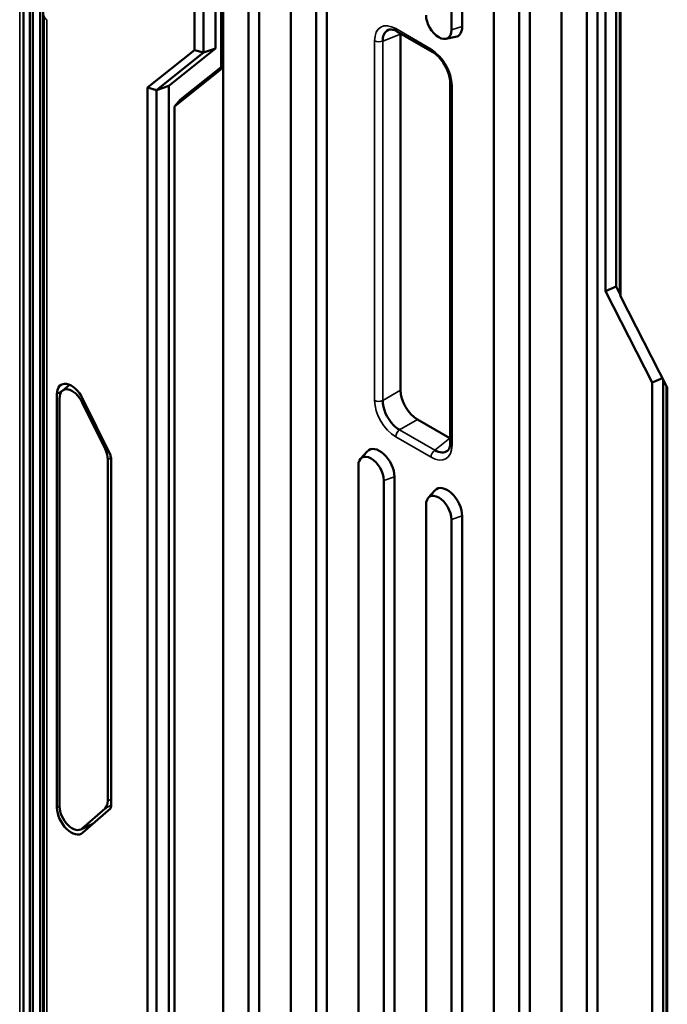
# Model space of a CAD drawing. Header units: millimetres. Extents: x 0 to 5104, y -184 to 1188.
# Tile 135 of 221: x 1390 to 1426, y 458 to 513. Entities that reach past the tile are written whole.
import ezdxf

# ---------------------------------------------------------------- set-up
doc = ezdxf.new("R2010")
doc.units = ezdxf.units.MM
doc.header["$LTSCALE"] = 2
doc.layers.add('Sichtbar (ISO)', color=7, linetype='Continuous', lineweight=50)
doc.layers.add('Sichtbar schmal (ISO)', color=7, linetype='Continuous', lineweight=35)

msp = doc.modelspace()

# ---------------------------------------------------------------- linework, layer by layer
at = {"layer": 'Sichtbar (ISO)'}
for p, q in [((1390.553, 556.312), (1390.553, 406.829)), ((1390.912, 555.593), (1390.912, 407.649)), ((1391.083, 555.252), (1391.083, 407.278)), ((1401.678, 555.364), (1401.678, 443.116)), ((1403.69, 442.498), (1403.69, 554.746)), ((1391.496, 554.423), (1391.496, 407.629)), ((1403.092, 554.547), (1403.092, 442.299)), ((1405.449, 553.186), (1405.449, 394.126)), ((1407.461, 402.917), (1407.461, 552.569)), ((1406.863, 552.37), (1406.863, 393.309)), ((1401.259, 510.936), (1401.259, 547.71)), ((1400.083, 510.847), (1400.083, 547.31)), ((1400.587, 547.397), (1400.587, 510.707)), ((1401.579, 547.416), (1401.579, 509.784)), ((1416.763, 546.654), (1416.763, 387.594)), ((1418.775, 386.977), (1418.775, 546.037)), ((1418.177, 545.838), (1418.177, 386.777)), ((1420.534, 544.477), (1420.534, 432.229)), ((1422.546, 431.612), (1422.546, 543.86)), ((1421.948, 543.661), (1421.948, 431.413)), ((1414.406, 540.939), (1414.406, 511.974)), ((1415.003, 512.173), (1415.003, 541.138)), ((1422.99, 535.055), (1422.99, 497.422)), ((1423.588, 497.674), (1423.588, 535.281)), ((1423.782, 497.315), (1423.782, 534.006)), ((1423.826, 533.602), (1423.826, 497.139)), ((1391.65, 448.977), (1391.65, 513.112)), ((1391.7, 448.654), (1391.7, 512.761)), ((1413.337, 510.755), (1411.37, 511.891)), ((1411.573, 511.745), (1411.573, 491.896)), ((1414.095, 511.477), (1414.637, 511.587)), ((1397.473, 508.763), (1400.083, 510.847)), ((1398.65, 508.852), (1401.259, 510.936)), ((1400.083, 510.847), (1400.587, 510.707)), ((1401.259, 510.936), (1400.587, 510.707)), ((1400.587, 510.707), (1397.977, 508.622)), ((1401.579, 509.784), (1398.969, 507.699)), ((1399.314, 508.097), (1401.579, 509.906)), ((1397.473, 445.301), (1397.473, 508.763)), ((1397.473, 508.763), (1397.977, 508.622)), ((1398.65, 508.852), (1397.977, 508.622)), ((1397.977, 508.622), (1397.977, 445.39)), ((1398.65, 445.704), (1398.65, 508.852)), ((1414.344, 488.977), (1414.344, 509.011)), ((1399.314, 508.097), (1398.969, 507.699)), ((1398.969, 507.699), (1398.969, 445.498)), ((1423.588, 497.674), (1422.99, 497.422)), ((1423.791, 497.276), (1423.588, 497.674)), ((1422.99, 497.422), (1425.599, 492.324)), ((1423.782, 497.315), (1423.826, 497.139)), ((1423.826, 497.139), (1426.435, 492.042)), ((1393.127, 492.199), (1392.731, 491.873)), ((1426.168, 492.564), (1425.599, 492.324)), ((1425.599, 492.324), (1425.599, 430.123)), ((1426.197, 430.269), (1426.197, 492.507)), ((1426.391, 428.986), (1426.391, 492.128)), ((1392.425, 491.686), (1392.425, 468.637)), ((1426.435, 492.042), (1426.435, 428.579)), ((1392.569, 491.442), (1392.569, 468.715)), ((1395.103, 488.629), (1393.829, 491.221)), ((1395.402, 488.287), (1393.855, 491.435)), ((1412.512, 490.27), (1414.319, 489.226)), ((1409.342, 488.076), (1409.708, 488.491)), ((1395.255, 488.035), (1395.255, 469.02)), ((1395.446, 468.88), (1395.446, 487.922)), ((1409.22, 487.689), (1409.22, 444.204)), ((1410.634, 486.873), (1410.634, 443.388)), ((1411.232, 443.587), (1411.232, 487.072)), ((1413.113, 485.899), (1413.48, 486.313)), ((1412.991, 485.512), (1412.991, 442.027)), ((1414.406, 484.695), (1414.406, 441.211)), ((1415.003, 441.41), (1415.003, 484.894)), ((1393.829, 467.481), (1395.103, 468.602)), ((1393.855, 467.237), (1395.402, 468.598)), ((1393.745, 467.426), (1394.424, 467.737))]:
    msp.add_line(p, q, dxfattribs=at)
for centre, major_axis, ratio, start_param, end_param in [((1413.698, 512.382), (0.5, -0.866), 0.57735, 3.926991, 7.068583), ((1411.536, 512.18), (-0.167, -0.289), 0.57735, 6.283165, 6.283185), ((1414.17, 512.654), (0.589, -1.021), 0.57735, 6.092564, 7.068583), ((1412.519, 511.19), (-0.672, 1.164), 0.572981, 0.754985, 0.7816), ((1413.504, 511.044), (-0.167, -0.289), 0.57735, 0, 0.00002), ((1414.678, 509.011), (-0.333, 0), 0.57735, 6.283165, 6.283185), ((1393.227, 491.223), (-0.567, 0.982), 0.57735, 4.597058, 7.068583), ((1393.277, 491.027), (0.498, -0.879), 0.572815, 1.469079, 3.932775), ((1412.519, 491.358), (0.667, -1.155), 0.581753, 3.930789, 5.493989), ((1414.312, 490.323), (0.672, -1.164), 0.572981, 5.501585, 5.528201), ((1414.678, 488.977), (-0.333, 0), 0.57735, 0, 0.00002), ((1394.547, 488.443), (-0.501, 0.866), 0.577901, 3.926261, 4.595374), ((1410.399, 487.553), (-0.589, 1.021), 0.57735, 3.926991, 6.473806), ((1409.927, 487.281), (-0.5, 0.866), 0.57735, 3.926991, 7.068583), ((1414.17, 485.376), (-0.589, 1.021), 0.57735, 3.926991, 6.473806), ((1413.698, 485.103), (-0.5, 0.866), 0.57735, 3.926991, 7.068583), ((1393.227, 468.174), (0.567, -0.982), 0.57735, 3.926991, 6.398516), ((1393.277, 468.312), (0.494, -0.872), 0.581809, 3.940872, 6.404568), ((1394.547, 469.43), (-0.502, 0.867), 0.576798, 3.256197, 3.925311), ((1394.17, 468.718), (0.602, -1.042), 0.57735, 5.64001, 5.69356)]:
    msp.add_ellipse(centre, major_axis=major_axis, ratio=ratio, start_param=start_param, end_param=end_param, dxfattribs=at)
for points, knots in [([(1410.897, 511.976), (1410.78, 511.928), (1410.688, 511.836), (1410.634, 511.704), (1410.594, 511.605), (1410.574, 511.487), (1410.577, 511.355)], [0.453954, 0.453954, 0.453954, 0.453954, 0.7664513, 0.7664513, 0.7664513, 1, 1, 1, 1]), ([(1411.37, 511.891), (1411.286, 511.939), (1411.207, 511.971), (1411.07, 512.004), (1411.011, 512.006), (1410.938, 511.995), (1410.915, 511.989), (1410.894, 511.98)], [0, 0, 0, 0, 0.0583739, 0.0583739, 0.1166718, 0.1166718, 0.1502782, 0.1502782, 0.1502782, 0.1502782]), ([(1414.344, 509.011), (1414.344, 509.108), (1414.332, 509.22), (1414.281, 509.448), (1414.243, 509.568), (1414.144, 509.811), (1414.079, 509.938), (1413.929, 510.184), (1413.84, 510.304), (1413.654, 510.514), (1413.555, 510.605), (1413.417, 510.706), (1413.377, 510.732), (1413.337, 510.755)], [0, 0, 0, 0, 0.0593463, 0.0593463, 0.1178381, 0.1178381, 0.1806184, 0.1806184, 0.2474196, 0.2474196, 0.3131259, 0.3131259, 0.3409419, 0.3409419, 0.3409419, 0.3409419]), ([(1410.577, 491.321), (1410.568, 490.88), (1410.818, 490.316), (1411.173, 489.958), (1411.281, 489.849), (1411.398, 489.759), (1411.516, 489.694)], [0, 0, 0, 0, 0.766451, 0.766451, 0.766451, 1, 1, 1, 1]), ([(1414.184, 488.521), (1414.215, 488.544), (1414.245, 488.578), (1414.292, 488.666), (1414.31, 488.714), (1414.337, 488.829), (1414.344, 488.9), (1414.344, 488.977)], [0, 0, 0, 0, 0.0588008, 0.0588008, 0.1033113, 0.1033113, 0.1503801, 0.1503801, 0.1503801, 0.1503801]), ([(1395.446, 487.922), (1395.446, 487.924), (1395.446, 487.927), (1395.446, 487.972), (1395.445, 488.015), (1395.435, 488.132), (1395.422, 488.209), (1395.402, 488.287)], [0, 0, 0, 0, 0.024434, 0.024434, 0.394315, 0.394315, 1, 1, 1, 1]), ([(1395.402, 468.598), (1395.417, 468.639), (1395.428, 468.683), (1395.445, 468.791), (1395.446, 468.843), (1395.446, 468.88)], [0.000001, 0.000001, 0.000001, 0.000001, 0.02851439, 0.02851439, 0.06496076, 0.06496076, 0.06496076, 0.06496076])]:
    msp.add_open_spline(points, degree=3, knots=knots, dxfattribs=at)
msp.add_open_spline([(1413.483, 488.559), (1413.747, 488.399), (1414.005, 488.395), (1414.182, 488.524)], degree=3, dxfattribs=at)
at = {"layer": 'Sichtbar schmal (ISO)'}
for p, q in [((1390.347, 531.918), (1390.347, 431.349)), ((1391.856, 512.543), (1391.856, 448.436)), ((1411.301, 512.044), (1413.268, 510.908)), ((1415.003, 512.173), (1414.406, 511.974)), ((1410.127, 491.332), (1410.127, 511.366)), ((1411.573, 511.745), (1410.577, 511.355)), ((1410.577, 511.355), (1410.577, 491.321)), ((1414.442, 508.875), (1414.442, 488.841)), ((1392.782, 491.914), (1392.425, 491.686)), ((1410.577, 491.321), (1411.573, 491.896)), ((1393.922, 491.298), (1393.829, 491.221)), ((1412.512, 490.27), (1411.516, 489.694)), ((1411.516, 489.694), (1413.483, 488.559)), ((1413.268, 488.163), (1411.301, 489.299)), ((1413.483, 488.559), (1414.319, 489.226)), ((1395.103, 488.629), (1395.206, 488.685)), ((1395.433, 488.131), (1395.255, 488.035)), ((1411.232, 487.072), (1410.634, 486.873)), ((1414.406, 484.695), (1415.003, 484.894)), ((1395.255, 469.02), (1395.446, 469.115)), ((1392.425, 468.637), (1392.569, 468.729)), ((1395.44, 468.771), (1395.103, 468.602)), ((1393.829, 467.481), (1394.462, 467.771))]:
    msp.add_line(p, q, dxfattribs=at)
for centre, major_axis, ratio, start_param, end_param in [((1392.233, 512.761), (-0.533, 0), 0.57735, 0.000056, 0.785398), ((1411.31, 510.673), (-0.84, 1.454), 0.572981, 5.501585, 7.064785), ((1411.536, 512.18), (-0.167, -0.289), 0.57735, 5.497787, 6.283165), ((1410.362, 511.502), (0.333, 0), 0.57735, 3.926991, 5.410521), ((1413.259, 509.547), (0.833, -1.443), 0.581753, 0.789196, 2.352396), ((1413.504, 511.044), (-0.167, -0.289), 0.57735, 5.497787, 6.283185), ((1414.678, 509.011), (-0.333, 0), 0.57735, 0, 0.785398), ((1411.31, 490.66), (-0.833, 1.443), 0.581753, 0.789196, 2.352396), ((1410.362, 491.469), (0.333, 0), 0.57735, 3.926991, 5.410521), ((1411.536, 489.435), (0.167, 0.289), 0.57735, 0.872665, 2.356194), ((1413.259, 489.534), (0.84, -1.454), 0.572981, 5.501585, 7.064785), ((1414.678, 488.977), (-0.333, 0), 0.57735, 0.00002, 0.785398), ((1413.504, 488.299), (0.167, 0.289), 0.57735, 0.872665, 2.356194)]:
    msp.add_ellipse(centre, major_axis=major_axis, ratio=ratio, start_param=start_param, end_param=end_param, dxfattribs=at)

doc.saveas('drawing.dxf')
